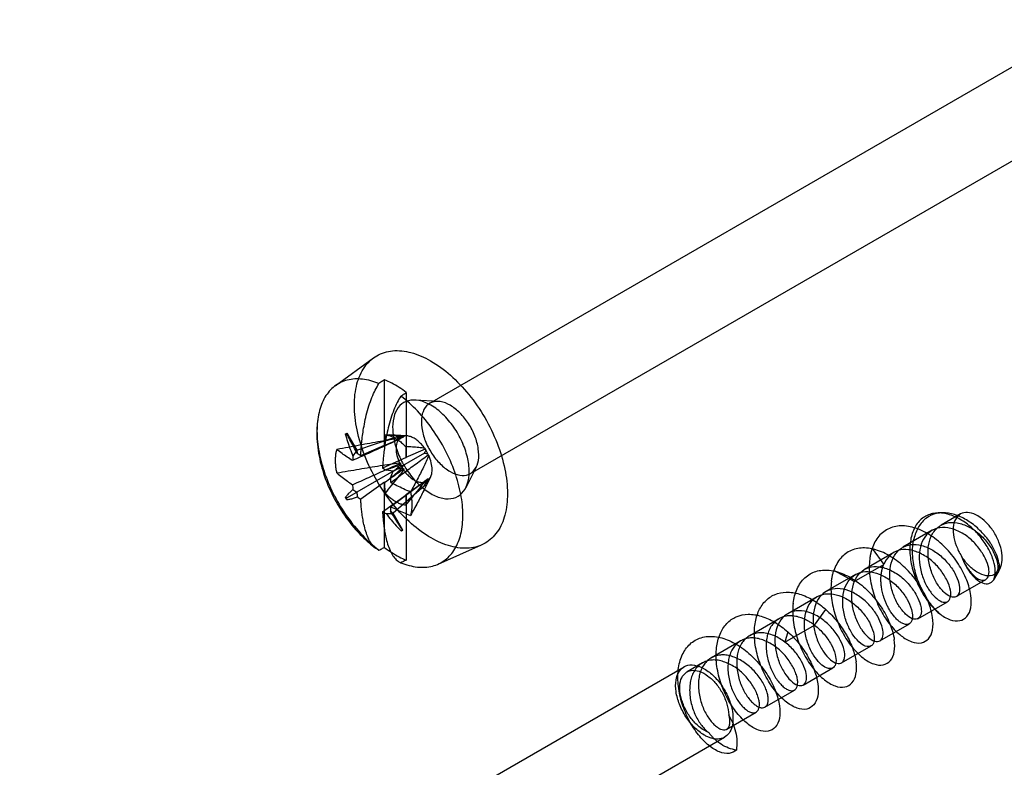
# Model space of a CAD drawing. Header units: millimetres. Extents: x 41 to 316, y 42 to 456.
# Tile 4 of 9: x 113 to 138, y 197 to 216. Entities that reach past the tile are written whole.
import ezdxf

# ---------------------------------------------------------------- set-up
doc = ezdxf.new("R2010")
doc.units = ezdxf.units.MM
doc.header["$LTSCALE"] = 32.346631
doc.layers.get('0').update_dxf_attribs({"linetype": 'CONTINUOUS'})

msp = doc.modelspace()

# ---------------------------------------------------------------- linework, layer by layer
at = {"color": 7}
for p, q in [((123.618, 205.979), (140.801, 215.9)), ((124.668, 204.161), (141.851, 214.081)), ((121.173, 206.431), (122.164, 207.155)), ((122.446, 204.898), (122.446, 206.586)), ((123.012, 206.259), (123.012, 204.572)), ((123.838, 206.028), (123.241, 206.061)), ((121.434, 205.18), (121.474, 205.203)), ((121.474, 205.203), (121.467, 205.199)), ((121.474, 205.203), (121.729, 204.762)), ((121.729, 204.762), (122.751, 205.108)), ((122.456, 204.893), (122.461, 205.165)), ((123.021, 205.135), (122.569, 205.16)), ((121.832, 204.631), (122.446, 204.898)), ((122.446, 204.898), (122.453, 204.895)), ((122.997, 204.856), (123.001, 204.579)), ((123.495, 204.793), (123.001, 204.579)), ((123.486, 204.813), (123.495, 204.793)), ((123.495, 204.793), (123.514, 204.771)), ((123.012, 204.572), (122.397, 204.304)), ((123.48, 204.687), (122.669, 204.219)), ((123.579, 204.647), (123.57, 204.674)), ((122.751, 204.266), (121.729, 203.676)), ((122.669, 204.219), (122.491, 204.248)), ((122.669, 204.219), (122.924, 204.366)), ((122.884, 204.381), (122.924, 204.366)), ((122.924, 204.366), (122.917, 204.324)), ((124.82, 204.327), (124.551, 203.793)), ((122.605, 204.05), (122.669, 204.219)), ((123.58, 204.02), (122.607, 203.303)), ((123.638, 204.065), (123.439, 203.671)), ((123.57, 203.98), (123.58, 204.02)), ((122.446, 203.936), (121.832, 203.494)), ((122.446, 202.248), (122.446, 203.936)), ((122.461, 203.651), (122.457, 203.928)), ((123.48, 203.846), (122.669, 203.133)), ((121.474, 203.529), (121.434, 203.544)), ((121.467, 203.487), (121.474, 203.529)), ((121.474, 203.529), (121.729, 203.676)), ((122.397, 203.167), (123.012, 203.609)), ((122.999, 203.616), (122.996, 203.342)), ((123.012, 203.609), (123.012, 201.922)), ((122.924, 202.692), (122.669, 203.133)), ((136.881, 203.143), (136.764, 203.141)), ((137.346, 203.115), (136.844, 202.825)), ((122.924, 202.692), (122.884, 202.669)), ((122.917, 202.688), (122.924, 202.692)), ((136.616, 202.693), (135.854, 202.253)), ((123.837, 201.818), (124.959, 202.314)), ((135.059, 202.224), (135.359, 201.81)), ((135.624, 202.121), (134.862, 201.681)), ((134.597, 201.37), (135.359, 201.811)), ((134.627, 201.547), (133.865, 201.107)), ((134.597, 201.37), (134.069, 201.653)), ((138.314, 201.603), (138.197, 201.408)), ((138.227, 201.549), (138.235, 201.554)), ((137.236, 200.978), (137.998, 201.417)), ((133.639, 200.976), (132.876, 200.536)), ((136.246, 200.406), (137.008, 200.846)), ((133.568, 200.24), (133.866, 200.641)), ((132.655, 200.405), (131.893, 199.965)), ((132.806, 199.8), (133.568, 200.24)), ((135.26, 199.834), (136.023, 200.275)), ((132.876, 200.069), (132.806, 199.8)), ((131.664, 199.833), (130.902, 199.393)), ((134.271, 199.263), (135.033, 199.704)), ((113.012, 189.241), (130.194, 199.161)), ((130.673, 199.261), (130.273, 199.03)), ((133.28, 198.691), (134.043, 199.132)), ((132.287, 198.121), (133.049, 198.561)), ((131.298, 197.55), (132.059, 197.99)), ((114.062, 187.422), (131.244, 197.343))]:
    msp.add_line(p, q, dxfattribs=at)
for centre, radius, start, end in [((157.579, 181.432), 42.773, 146.9454, 147.1839), ((149.123, 210.261), 27.941, 191.3515, 191.5267), ((126.72, 204.073), 5.116, 173.9496, 175.2462), ((131.355, 222.041), 19.844, 241.0383, 241.3213), ((134.162, 223.734), 22.715, 238.8057, 239.0815), ((144.844, 204.406), 22.242, 180.9159, 181.236), ((126.911, 204.299), 5.308, 184.6278, 185.9203), ((143.11, 231.206), 34.858, 231.9633, 232.1651), ((154.655, 208.204), 33.237, 187.8301, 188.0417), ((124.855, 207.847), 5.3, 234.0765, 235.2143), ((143.858, 202.801), 21.257, 178.6483, 178.9524), ((124.662, 208.008), 5.344, 244.9251, 246.0279), ((120.357, 246.486), 43.414, 272.818, 273.0529), ((140.92, 223.872), 27.626, 228.4723, 228.6496)]:
    msp.add_arc(centre, radius, start, end, dxfattribs=at)
for points, knots in [([(121.668, 205.927), (121.668, 206.113), (121.704, 206.462), (121.898, 206.922), (122.231, 207.239), (122.672, 207.368), (123.163, 207.308), (123.674, 207.081), (124.179, 206.707), (124.649, 206.209), (125.056, 205.616), (125.372, 204.966), (125.575, 204.302), (125.628, 203.854), (125.628, 203.641)], [0, 0, 0, 0, 0.079261, 0.147487, 0.208298, 0.268733, 0.336523, 0.415026, 0.504345, 0.602437, 0.705439, 0.809555, 0.909345, 1, 1, 1, 1]), ([(122.305, 206.49), (122.168, 206.545), (121.896, 206.621), (121.488, 206.604), (121.137, 206.437), (120.88, 206.133), (120.729, 205.726), (120.701, 205.423), (120.701, 205.261)], [0, 0, 0, 0, 0.178799, 0.336197, 0.483072, 0.635001, 0.805209, 1, 1, 1, 1]), ([(122.446, 206.586), (122.43, 206.575), (122.4, 206.552), (122.351, 206.523), (122.321, 206.501), (122.305, 206.49)], [0, 0, 0, 0, 0.335317, 0.662713, 1, 1, 1, 1]), ([(123.012, 206.259), (122.951, 206.305), (122.828, 206.39), (122.639, 206.5), (122.51, 206.56), (122.446, 206.586)], [0, 0, 0, 0, 0.349662, 0.683326, 1, 1, 1, 1]), ([(121.832, 204.631), (121.834, 204.671), (121.84, 204.758), (121.851, 204.897), (121.868, 205.058), (121.892, 205.24), (121.927, 205.448), (121.976, 205.675), (122.04, 205.907), (122.117, 206.125), (122.203, 206.318), (122.27, 206.435), (122.305, 206.49)], [0, 0, 0, 0, 0.062546, 0.134529, 0.217228, 0.31182, 0.419745, 0.542887, 0.671929, 0.791795, 0.899799, 1, 1, 1, 1]), ([(122.871, 206.163), (122.836, 206.109), (122.769, 205.992), (122.683, 205.8), (122.606, 205.582), (122.542, 205.35), (122.493, 205.121), (122.457, 204.912), (122.434, 204.73), (122.417, 204.57), (122.405, 204.431), (122.4, 204.344), (122.397, 204.304)], [0, 0, 0, 0, 0.099886, 0.20747, 0.326565, 0.456131, 0.580952, 0.689198, 0.783447, 0.865876, 0.937654, 1, 1, 1, 1]), ([(123.648, 205.927), (123.553, 205.983), (123.363, 206.064), (123.067, 206.071), (122.824, 205.93), (122.683, 205.672), (122.643, 205.341), (122.695, 204.965), (122.834, 204.573), (123.048, 204.199), (123.319, 203.877), (123.536, 203.706), (123.648, 203.641)], [0, 0, 0, 0, 0.094268, 0.172727, 0.243809, 0.321471, 0.414616, 0.523427, 0.642941, 0.76713, 0.889164, 1, 1, 1, 1]), ([(124.475, 203.082), (124.475, 203.264), (124.434, 203.643), (124.277, 204.21), (124.03, 204.775), (123.705, 205.308), (123.32, 205.78), (123.024, 206.048), (122.87, 206.163)], [0, 0, 0, 0, 0.151959, 0.317504, 0.491392, 0.667354, 0.838887, 1, 1, 1, 1]), ([(122.871, 206.163), (122.886, 206.174), (122.917, 206.197), (122.966, 206.226), (122.996, 206.248), (123.012, 206.259)], [0, 0, 0, 0, 0.337422, 0.664818, 1, 1, 1, 1]), ([(124.143, 205.927), (124.065, 205.973), (123.91, 206.038), (123.661, 206.027), (123.475, 205.872), (123.394, 205.625), (123.401, 205.327), (123.492, 205.001), (123.655, 204.685), (123.872, 204.411), (124.05, 204.266), (124.143, 204.213)], [0, 0, 0, 0, 0.102879, 0.187961, 0.268465, 0.361547, 0.47454, 0.604428, 0.742465, 0.877727, 1, 1, 1, 1]), ([(125.628, 203.641), (125.628, 203.455), (125.592, 203.107), (125.399, 202.647), (125.065, 202.329), (124.625, 202.2), (124.133, 202.261), (123.623, 202.488), (123.118, 202.862), (122.648, 203.36), (122.241, 203.953), (121.925, 204.603), (121.722, 205.267), (121.668, 205.715), (121.668, 205.927)], [0, 0, 0, 0, 0.079261, 0.147487, 0.208298, 0.268733, 0.336523, 0.415026, 0.504345, 0.602437, 0.705439, 0.809555, 0.909345, 1, 1, 1, 1]), ([(123.648, 203.641), (123.744, 203.586), (123.933, 203.505), (124.23, 203.498), (124.472, 203.639), (124.613, 203.897), (124.654, 204.227), (124.601, 204.604), (124.463, 204.995), (124.249, 205.37), (123.978, 205.692), (123.761, 205.862), (123.648, 205.927)], [0, 0, 0, 0, 0.094268, 0.172727, 0.243809, 0.321471, 0.414616, 0.523427, 0.642941, 0.76713, 0.889164, 1, 1, 1, 1]), ([(124.143, 204.213), (124.222, 204.168), (124.377, 204.102), (124.625, 204.113), (124.812, 204.268), (124.893, 204.515), (124.885, 204.814), (124.795, 205.139), (124.632, 205.456), (124.414, 205.73), (124.236, 205.874), (124.143, 205.927)], [0, 0, 0, 0, 0.102879, 0.187961, 0.268465, 0.361547, 0.47454, 0.604428, 0.742465, 0.877727, 1, 1, 1, 1]), ([(120.719, 205.553), (120.71, 205.487), (120.686, 205.225), (120.713, 204.753), (120.858, 204.15), (121.107, 203.559), (121.444, 203.009), (121.822, 202.564), (122.097, 202.323), (122.218, 202.231)], [0, 0, 0, 0, 0.052446, 0.207502, 0.371192, 0.540797, 0.711968, 0.879892, 1, 1, 1, 1]), ([(120.701, 205.261), (120.701, 205.08), (120.741, 204.701), (120.898, 204.134), (121.145, 203.569), (121.471, 203.036), (121.856, 202.564), (122.151, 202.296), (122.305, 202.181)], [0, 0, 0, 0, 0.151959, 0.317504, 0.491392, 0.667354, 0.838887, 1, 1, 1, 1]), ([(122.836, 205.067), (122.67, 205.044), (122.325, 204.987), (121.785, 204.89), (121.411, 204.82), (121.216, 204.782)], [0, 0, 0, 0, 0.305617, 0.638539, 1, 1, 1, 1]), ([(121.434, 205.18), (121.451, 205.118), (121.488, 204.991), (121.554, 204.802), (121.605, 204.676), (121.632, 204.612)], [0, 0, 0, 0, 0.323909, 0.656719, 1, 1, 1, 1]), ([(121.746, 204.678), (121.713, 204.738), (121.649, 204.855), (121.556, 205.029), (121.496, 205.143), (121.467, 205.199)], [0, 0, 0, 0, 0.346101, 0.67931, 1, 1, 1, 1]), ([(122.864, 205.061), (122.724, 204.997), (122.446, 204.872), (122.032, 204.683), (121.757, 204.559), (121.621, 204.497)], [0, 0, 0, 0, 0.337734, 0.670687, 1, 1, 1, 1]), ([(122.456, 204.893), (122.511, 204.917), (122.62, 204.965), (122.784, 205.038), (122.893, 205.085), (122.947, 205.109)], [0, 0, 0, 0, 0.335331, 0.668732, 1, 1, 1, 1]), ([(122.461, 205.165), (122.49, 205.162), (122.55, 205.15), (122.64, 205.118), (122.699, 205.088), (122.729, 205.071)], [0, 0, 0, 0, 0.308845, 0.642056, 1, 1, 1, 1]), ([(122.461, 205.165), (122.517, 205.162), (122.627, 205.157), (122.787, 205.146), (122.89, 205.134), (122.94, 205.127)], [0, 0, 0, 0, 0.353194, 0.686855, 1, 1, 1, 1]), ([(122.729, 205.071), (122.76, 205.053), (122.823, 205.012), (122.913, 204.94), (122.969, 204.885), (122.997, 204.856)], [0, 0, 0, 0, 0.316339, 0.650675, 1, 1, 1, 1]), ([(122.836, 205.067), (122.805, 205.036), (122.757, 204.951), (122.739, 204.795), (122.764, 204.618), (122.807, 204.498), (122.835, 204.437)], [0, 0, 0, 0, 0.196249, 0.427796, 0.69741, 1, 1, 1, 1]), ([(122.751, 205.108), (122.769, 205.109), (122.805, 205.112), (122.859, 205.115), (122.895, 205.118), (122.913, 205.119)], [0, 0, 0, 0, 0.333436, 0.664746, 1, 1, 1, 1]), ([(122.751, 205.108), (122.763, 205.106), (122.787, 205.101), (122.822, 205.095), (122.845, 205.089), (122.857, 205.086)], [0, 0, 0, 0, 0.338193, 0.671413, 1, 1, 1, 1]), ([(122.864, 205.061), (122.861, 205.061), (122.855, 205.063), (122.845, 205.065), (122.839, 205.067), (122.836, 205.067)], [0, 0, 0, 0, 0.327999, 0.659783, 1, 1, 1, 1]), ([(122.913, 205.118), (122.906, 205.116), (122.892, 205.11), (122.874, 205.1), (122.862, 205.09), (122.857, 205.086)], [0, 0, 0, 0, 0.327374, 0.680849, 1, 1, 1, 1]), ([(122.864, 205.061), (122.863, 205.064), (122.863, 205.069), (122.86, 205.078), (122.858, 205.083), (122.857, 205.086)], [0, 0, 0, 0, 0.323459, 0.64056, 1, 1, 1, 1]), ([(122.947, 205.109), (122.944, 205.11), (122.936, 205.112), (122.924, 205.115), (122.917, 205.117), (122.913, 205.118)], [0, 0, 0, 0, 0.326472, 0.658522, 1, 1, 1, 1]), ([(123.213, 205.072), (123.182, 205.09), (123.121, 205.118), (123.028, 205.139), (122.967, 205.134), (122.939, 205.127)], [0, 0, 0, 0, 0.371007, 0.703129, 1, 1, 1, 1]), ([(122.94, 205.127), (122.941, 205.125), (122.942, 205.121), (122.945, 205.115), (122.946, 205.111), (122.947, 205.109)], [0, 0, 0, 0, 0.342478, 0.659796, 1, 1, 1, 1]), ([(123.486, 204.813), (123.46, 204.849), (123.405, 204.918), (123.314, 205.005), (123.247, 205.053), (123.213, 205.072)], [0, 0, 0, 0, 0.354288, 0.693065, 1, 1, 1, 1]), ([(121.181, 204.5), (121.181, 204.533), (121.183, 204.598), (121.195, 204.693), (121.208, 204.754), (121.216, 204.783)], [0, 0, 0, 0, 0.349851, 0.68318, 1, 1, 1, 1]), ([(121.621, 204.497), (121.575, 204.526), (121.483, 204.586), (121.348, 204.681), (121.26, 204.748), (121.216, 204.782)], [0, 0, 0, 0, 0.33109, 0.664133, 1, 1, 1, 1]), ([(123.486, 204.813), (123.435, 204.82), (123.33, 204.833), (123.167, 204.846), (123.054, 204.853), (122.997, 204.856)], [0, 0, 0, 0, 0.312539, 0.646223, 1, 1, 1, 1]), ([(123.514, 204.772), (123.511, 204.762), (123.504, 204.743), (123.492, 204.715), (123.484, 204.696), (123.48, 204.687)], [0, 0, 0, 0, 0.334785, 0.665281, 1, 1, 1, 1]), ([(123.57, 204.674), (123.564, 204.685), (123.553, 204.707), (123.534, 204.74), (123.52, 204.761), (123.514, 204.771)], [0, 0, 0, 0, 0.32138, 0.678018, 1, 1, 1, 1]), ([(122.607, 203.926), (122.717, 204.008), (122.936, 204.17), (123.26, 204.41), (123.474, 204.569), (123.579, 204.647)], [0, 0, 0, 0, 0.340416, 0.674022, 1, 1, 1, 1]), ([(123.001, 204.579), (123.002, 204.578), (123.004, 204.576), (123.008, 204.574), (123.01, 204.572), (123.012, 204.572)], [0, 0, 0, 0, 0.34344, 0.644281, 1, 1, 1, 1]), ([(123.592, 204.629), (123.55, 204.525), (123.454, 204.317), (123.292, 204.003), (123.179, 203.791), (123.12, 203.683)], [0, 0, 0, 0, 0.317509, 0.651056, 1, 1, 1, 1]), ([(123.48, 204.687), (123.49, 204.686), (123.51, 204.684), (123.54, 204.68), (123.56, 204.676), (123.57, 204.675)], [0, 0, 0, 0, 0.334628, 0.664946, 1, 1, 1, 1]), ([(123.592, 204.629), (123.59, 204.631), (123.588, 204.635), (123.584, 204.641), (123.581, 204.645), (123.579, 204.647)], [0, 0, 0, 0, 0.33942, 0.657625, 1, 1, 1, 1]), ([(123.593, 204.001), (123.623, 204.032), (123.669, 204.118), (123.687, 204.273), (123.662, 204.45), (123.619, 204.569), (123.592, 204.629)], [0, 0, 0, 0, 0.195984, 0.427789, 0.69722, 1, 1, 1, 1]), ([(121.216, 204.177), (121.208, 204.213), (121.195, 204.286), (121.183, 204.394), (121.181, 204.465), (121.181, 204.5)], [0, 0, 0, 0, 0.345836, 0.679534, 1, 1, 1, 1]), ([(121.216, 204.177), (121.409, 204.211), (121.782, 204.275), (122.321, 204.365), (122.668, 204.416), (122.835, 204.437)], [0, 0, 0, 0, 0.358935, 0.691526, 1, 1, 1, 1]), ([(121.621, 203.871), (121.762, 203.934), (122.042, 204.06), (122.456, 204.246), (122.73, 204.369), (122.865, 204.43)], [0, 0, 0, 0, 0.340545, 0.674186, 1, 1, 1, 1]), ([(122.947, 204.281), (122.893, 204.241), (122.784, 204.162), (122.62, 204.046), (122.512, 203.968), (122.457, 203.928)], [0, 0, 0, 0, 0.334828, 0.667069, 1, 1, 1, 1]), ([(122.941, 204.254), (122.892, 204.189), (122.79, 204.057), (122.629, 203.857), (122.518, 203.721), (122.462, 203.651)], [0, 0, 0, 0, 0.316722, 0.649968, 1, 1, 1, 1]), ([(122.884, 204.381), (122.839, 204.369), (122.75, 204.343), (122.619, 204.298), (122.533, 204.265), (122.491, 204.248)], [0, 0, 0, 0, 0.338046, 0.670361, 1, 1, 1, 1]), ([(122.605, 204.05), (122.641, 204.078), (122.712, 204.136), (122.817, 204.227), (122.884, 204.291), (122.917, 204.324)], [0, 0, 0, 0, 0.329622, 0.661955, 1, 1, 1, 1]), ([(122.751, 204.266), (122.763, 204.28), (122.787, 204.308), (122.823, 204.349), (122.845, 204.378), (122.857, 204.392)], [0, 0, 0, 0, 0.334152, 0.665659, 1, 1, 1, 1]), ([(122.913, 204.295), (122.895, 204.292), (122.859, 204.287), (122.805, 204.277), (122.769, 204.27), (122.751, 204.266)], [0, 0, 0, 0, 0.334431, 0.665882, 1, 1, 1, 1]), ([(122.835, 204.437), (122.838, 204.436), (122.845, 204.435), (122.855, 204.432), (122.861, 204.43), (122.865, 204.43)], [0, 0, 0, 0, 0.341373, 0.662289, 1, 1, 1, 1]), ([(122.865, 204.43), (122.864, 204.426), (122.863, 204.417), (122.86, 204.405), (122.858, 204.396), (122.857, 204.392)], [0, 0, 0, 0, 0.326728, 0.657431, 1, 1, 1, 1]), ([(122.857, 204.392), (122.862, 204.381), (122.873, 204.359), (122.892, 204.326), (122.906, 204.305), (122.913, 204.295)], [0, 0, 0, 0, 0.321454, 0.677952, 1, 1, 1, 1]), ([(122.917, 204.324), (122.913, 204.331), (122.906, 204.343), (122.895, 204.362), (122.888, 204.375), (122.884, 204.381)], [0, 0, 0, 0, 0.334144, 0.665856, 1, 1, 1, 1]), ([(122.913, 204.295), (122.917, 204.294), (122.925, 204.292), (122.936, 204.289), (122.943, 204.285), (122.946, 204.282)], [0, 0, 0, 0, 0.346986, 0.656899, 1, 1, 1, 1]), ([(122.947, 204.281), (122.946, 204.278), (122.947, 204.272), (122.943, 204.263), (122.942, 204.257), (122.941, 204.254)], [0, 0, 0, 0, 0.314747, 0.63598, 1, 1, 1, 1]), ([(122.941, 204.254), (122.967, 204.217), (123.021, 204.148), (123.113, 204.061), (123.18, 204.014), (123.213, 203.994)], [0, 0, 0, 0, 0.354147, 0.693084, 1, 1, 1, 1]), ([(121.216, 204.177), (121.26, 204.139), (121.349, 204.067), (121.485, 203.966), (121.576, 203.902), (121.621, 203.871)], [0, 0, 0, 0, 0.342666, 0.676205, 1, 1, 1, 1]), ([(123.593, 204.001), (123.553, 203.905), (123.459, 203.707), (123.298, 203.4), (123.182, 203.188), (123.12, 203.077)], [0, 0, 0, 0, 0.300651, 0.634508, 1, 1, 1, 1]), ([(123.213, 203.994), (123.243, 203.977), (123.304, 203.948), (123.397, 203.927), (123.457, 203.932), (123.484, 203.939)], [0, 0, 0, 0, 0.369657, 0.701487, 1, 1, 1, 1]), ([(123.58, 204.02), (123.581, 204.018), (123.584, 204.014), (123.588, 204.008), (123.591, 204.004), (123.593, 204.001)], [0, 0, 0, 0, 0.342802, 0.658735, 1, 1, 1, 1]), ([(121.632, 203.752), (121.606, 203.729), (121.556, 203.685), (121.489, 203.617), (121.451, 203.568), (121.434, 203.544)], [0, 0, 0, 0, 0.358525, 0.691378, 1, 1, 1, 1]), ([(122.457, 203.928), (122.456, 203.929), (122.454, 203.931), (122.45, 203.933), (122.448, 203.935), (122.446, 203.936)], [0, 0, 0, 0, 0.34344, 0.644281, 1, 1, 1, 1]), ([(123.12, 203.683), (123.058, 203.709), (122.94, 203.762), (122.769, 203.843), (122.66, 203.899), (122.607, 203.926)], [0, 0, 0, 0, 0.354191, 0.686528, 1, 1, 1, 1]), ([(122.996, 203.342), (123.053, 203.411), (123.166, 203.545), (123.329, 203.744), (123.434, 203.874), (123.484, 203.939)], [0, 0, 0, 0, 0.3487, 0.68182, 1, 1, 1, 1]), ([(122.999, 203.616), (123.055, 203.655), (123.165, 203.734), (123.33, 203.851), (123.439, 203.93), (123.494, 203.969)], [0, 0, 0, 0, 0.335144, 0.66795, 1, 1, 1, 1]), ([(123.57, 203.98), (123.56, 203.965), (123.54, 203.935), (123.51, 203.891), (123.49, 203.861), (123.48, 203.846)], [0, 0, 0, 0, 0.335227, 0.666334, 1, 1, 1, 1]), ([(123.48, 203.846), (123.484, 203.857), (123.492, 203.88), (123.504, 203.914), (123.511, 203.937), (123.514, 203.948)], [0, 0, 0, 0, 0.338443, 0.671828, 1, 1, 1, 1]), ([(123.484, 203.939), (123.485, 203.942), (123.487, 203.949), (123.491, 203.959), (123.493, 203.966), (123.494, 203.969)], [0, 0, 0, 0, 0.346511, 0.667907, 1, 1, 1, 1]), ([(123.494, 203.969), (123.496, 203.967), (123.501, 203.963), (123.507, 203.956), (123.512, 203.951), (123.514, 203.948)], [0, 0, 0, 0, 0.323256, 0.639331, 1, 1, 1, 1]), ([(123.57, 203.98), (123.565, 203.976), (123.553, 203.967), (123.534, 203.956), (123.52, 203.95), (123.514, 203.948)], [0, 0, 0, 0, 0.331491, 0.686806, 1, 1, 1, 1]), ([(121.434, 203.544), (121.438, 203.537), (121.445, 203.525), (121.456, 203.506), (121.463, 203.494), (121.467, 203.487)], [0, 0, 0, 0, 0.334144, 0.665856, 1, 1, 1, 1]), ([(121.467, 203.487), (121.496, 203.49), (121.557, 203.498), (121.65, 203.522), (121.713, 203.543), (121.746, 203.555)], [0, 0, 0, 0, 0.308622, 0.641449, 1, 1, 1, 1]), ([(122.305, 202.181), (122.27, 202.195), (122.202, 202.236), (122.114, 202.332), (122.037, 202.463), (121.974, 202.621), (121.926, 202.792), (121.891, 202.959), (121.867, 203.112), (121.851, 203.252), (121.84, 203.378), (121.834, 203.456), (121.832, 203.494)], [0, 0, 0, 0, 0.077004, 0.16307, 0.266022, 0.388066, 0.515261, 0.632535, 0.739529, 0.836468, 0.923161, 1, 1, 1, 1]), ([(122.729, 203.436), (122.698, 203.454), (122.635, 203.495), (122.546, 203.568), (122.489, 203.622), (122.461, 203.651)], [0, 0, 0, 0, 0.316317, 0.650665, 1, 1, 1, 1]), ([(123.012, 203.609), (123.01, 203.61), (123.007, 203.611), (123.004, 203.614), (123.001, 203.615), (122.999, 203.616)], [0, 0, 0, 0, 0.347192, 0.669251, 1, 1, 1, 1]), ([(123.12, 203.683), (123.128, 203.646), (123.141, 203.574), (123.153, 203.466), (123.156, 203.394), (123.156, 203.36)], [0, 0, 0, 0, 0.345836, 0.679535, 1, 1, 1, 1]), ([(122.607, 203.303), (122.661, 203.277), (122.771, 203.225), (122.942, 203.149), (123.06, 203.101), (123.12, 203.077)], [0, 0, 0, 0, 0.319795, 0.651819, 1, 1, 1, 1]), ([(122.996, 203.342), (122.967, 203.345), (122.907, 203.357), (122.817, 203.389), (122.758, 203.419), (122.729, 203.436)], [0, 0, 0, 0, 0.309036, 0.642196, 1, 1, 1, 1]), ([(123.156, 203.36), (123.156, 203.326), (123.153, 203.261), (123.142, 203.167), (123.128, 203.106), (123.12, 203.077)], [0, 0, 0, 0, 0.349839, 0.683168, 1, 1, 1, 1]), ([(122.397, 203.167), (122.4, 203.13), (122.405, 203.051), (122.417, 202.925), (122.433, 202.785), (122.457, 202.631), (122.491, 202.465), (122.539, 202.296), (122.602, 202.138), (122.679, 202.007), (122.767, 201.91), (122.836, 201.869), (122.871, 201.854)], [0, 0, 0, 0, 0.077077, 0.164003, 0.261234, 0.368573, 0.485448, 0.610942, 0.732603, 0.836313, 0.922748, 1, 1, 1, 1]), ([(122.491, 203.124), (122.532, 203.069), (122.616, 202.963), (122.747, 202.81), (122.838, 202.715), (122.884, 202.669)], [0, 0, 0, 0, 0.343259, 0.676093, 1, 1, 1, 1]), ([(122.917, 202.688), (122.883, 202.741), (122.814, 202.85), (122.71, 203.017), (122.64, 203.132), (122.605, 203.19)], [0, 0, 0, 0, 0.320704, 0.653885, 1, 1, 1, 1]), ([(122.87, 201.854), (123.008, 201.799), (123.279, 201.723), (123.687, 201.74), (124.038, 201.907), (124.296, 202.211), (124.446, 202.618), (124.475, 202.921), (124.475, 203.082)], [0, 0, 0, 0, 0.178799, 0.336197, 0.483072, 0.635001, 0.805209, 1, 1, 1, 1]), ([(138.242, 201.7), (138.232, 201.793), (138.18, 201.992), (138.037, 202.285), (137.83, 202.573), (137.571, 202.827), (137.272, 203.026), (136.95, 203.143), (136.626, 203.149), (136.34, 203.019), (136.14, 202.768), (136.076, 202.559), (136.057, 202.449)], [0, 0, 0, 0, 0.085435, 0.185925, 0.295663, 0.407443, 0.515948, 0.620542, 0.716163, 0.804397, 0.897456, 1, 1, 1, 1]), ([(138.34, 201.842), (138.327, 201.925), (138.27, 202.105), (138.125, 202.371), (137.915, 202.637), (137.653, 202.872), (137.357, 203.049), (137.043, 203.149), (136.729, 203.147), (136.447, 203.023), (136.238, 202.783), (136.164, 202.577), (136.139, 202.467)], [0, 0, 0, 0, 0.079734, 0.176138, 0.285968, 0.39876, 0.507341, 0.610336, 0.706972, 0.797436, 0.893372, 1, 1, 1, 1]), ([(138.21, 201.54), (138.264, 201.565), (138.365, 201.659), (138.434, 201.868), (138.424, 202.12), (138.345, 202.395), (138.208, 202.666), (138.023, 202.9), (137.811, 203.067), (137.596, 203.161), (137.381, 203.156), (137.224, 203.023), (137.149, 202.817), (137.153, 202.565), (137.229, 202.291), (137.318, 202.11), (137.371, 202.023)], [0, 0, 0, 0, 0.051423, 0.112778, 0.183897, 0.266749, 0.358373, 0.444047, 0.52217, 0.589187, 0.643884, 0.697318, 0.756454, 0.827158, 0.911924, 1, 1, 1, 1]), ([(134.597, 201.37), (134.633, 201.454), (134.733, 201.608), (134.97, 201.753), (135.259, 201.764), (135.558, 201.666), (135.843, 201.479), (136.079, 201.226), (136.245, 200.961), (136.33, 200.716), (136.342, 200.52), (136.245, 200.375), (136.065, 200.4), (135.904, 200.535), (135.734, 200.746), (135.598, 201.035), (135.521, 201.359), (135.508, 201.685), (135.584, 201.978), (135.752, 202.206), (135.997, 202.333), (136.283, 202.328), (136.572, 202.224), (136.845, 202.038), (137.071, 201.794), (137.234, 201.533), (137.319, 201.29), (137.333, 201.095), (137.239, 200.948), (137.061, 200.969), (136.902, 201.099), (136.731, 201.306), (136.593, 201.593), (136.512, 201.919), (136.496, 202.247), (136.572, 202.542), (136.736, 202.773), (136.982, 202.905), (137.273, 202.9), (137.564, 202.795), (137.84, 202.606), (138.066, 202.358), (138.23, 202.092), (138.312, 201.85), (138.32, 201.654), (138.25, 201.557), (138.21, 201.541)], [0, 0, 0, 0, 0.022952, 0.044936, 0.06734, 0.093274, 0.123297, 0.152266, 0.179749, 0.20156, 0.216979, 0.228188, 0.239777, 0.257185, 0.280735, 0.307527, 0.336862, 0.364316, 0.388855, 0.411846, 0.433394, 0.455881, 0.481837, 0.509846, 0.53829, 0.565267, 0.586834, 0.602416, 0.613608, 0.625035, 0.641951, 0.66512, 0.691974, 0.721513, 0.749163, 0.773883, 0.797061, 0.818414, 0.841493, 0.86803, 0.895452, 0.925115, 0.951934, 0.973592, 0.989116, 1, 1, 1, 1]), ([(137.614, 201.008), (137.595, 201.143), (137.512, 201.427), (137.301, 201.832), (137.005, 202.213), (136.649, 202.527), (136.26, 202.742), (135.867, 202.831), (135.499, 202.771), (135.209, 202.551), (135.099, 202.338), (135.059, 202.224)], [0, 0, 0, 0, 0.109996, 0.234836, 0.365168, 0.494702, 0.61363, 0.718407, 0.812717, 0.903329, 1, 1, 1, 1]), ([(137.371, 202.025), (137.408, 201.926), (137.495, 201.744), (137.665, 201.535), (137.828, 201.406), (138.007, 201.391), (138.095, 201.542), (138.081, 201.738), (137.992, 201.981), (137.829, 202.237), (137.605, 202.482), (137.33, 202.666), (137.036, 202.771), (136.743, 202.771), (136.5, 202.633), (136.338, 202.4), (136.269, 202.105), (136.284, 201.781), (136.366, 201.461), (136.502, 201.178), (136.67, 200.97), (136.831, 200.837), (137.013, 200.818), (137.105, 200.969), (137.091, 201.169), (136.998, 201.415), (136.833, 201.675), (136.601, 201.923), (136.318, 202.105), (136.019, 202.205), (135.729, 202.192), (135.494, 202.046), (135.395, 201.893), (135.36, 201.81)], [0, 0, 0, 0, 0.038556, 0.072617, 0.097301, 0.113548, 0.129704, 0.152829, 0.183858, 0.222995, 0.262995, 0.303741, 0.342373, 0.375268, 0.407044, 0.440174, 0.475827, 0.515452, 0.557355, 0.595424, 0.628721, 0.654125, 0.670725, 0.687081, 0.710244, 0.742464, 0.781741, 0.822159, 0.865076, 0.903095, 0.935555, 0.967127, 1, 1, 1, 1]), ([(136.8, 200.538), (136.703, 200.627), (136.521, 200.839), (136.308, 201.213), (136.158, 201.633), (136.091, 202.059), (136.111, 202.34), (136.139, 202.467)], [0, 0, 0, 0, 0.187296, 0.391872, 0.60636, 0.815344, 1, 1, 1, 1]), ([(122.305, 202.181), (122.32, 202.188), (122.353, 202.201), (122.398, 202.228), (122.431, 202.241), (122.446, 202.248)], [0, 0, 0, 0, 0.331903, 0.671086, 1, 1, 1, 1]), ([(122.446, 202.248), (122.507, 202.202), (122.63, 202.117), (122.819, 202.007), (122.948, 201.947), (123.012, 201.921)], [0, 0, 0, 0, 0.349662, 0.683326, 1, 1, 1, 1]), ([(136.624, 200.436), (136.605, 200.571), (136.523, 200.855), (136.311, 201.26), (136.015, 201.641), (135.659, 201.955), (135.272, 202.169), (134.88, 202.259), (134.513, 202.2), (134.221, 201.982), (134.109, 201.768), (134.069, 201.653)], [0, 0, 0, 0, 0.109481, 0.234355, 0.365847, 0.494175, 0.612956, 0.717938, 0.811434, 0.902022, 1, 1, 1, 1]), ([(135.059, 202.224), (135.061, 202.221), (135.055, 202.213), (135.051, 202.201), (135.048, 202.187), (135.043, 202.173), (135.038, 202.158), (135.034, 202.141), (135.03, 202.124), (135.025, 202.104), (135.02, 202.084), (135.015, 202.061), (135.011, 202.036), (135.006, 202.009), (135.001, 201.979), (134.999, 201.958), (134.997, 201.947)], [0, 0, 0, 0, 0.038332, 0.085834, 0.134276, 0.187022, 0.243326, 0.303256, 0.367224, 0.436148, 0.510855, 0.592097, 0.680712, 0.77761, 0.883717, 1, 1, 1, 1]), ([(136.057, 202.449), (136.034, 202.315), (136.028, 202.029), (136.115, 201.603), (136.28, 201.193), (136.507, 200.829), (136.698, 200.624), (136.8, 200.538)], [0, 0, 0, 0, 0.19063, 0.398386, 0.609167, 0.81133, 1, 1, 1, 1]), ([(137.371, 202.024), (137.403, 201.931), (137.482, 201.752), (137.64, 201.527), (137.816, 201.372), (137.991, 201.293), (138.161, 201.333), (138.25, 201.498), (138.249, 201.626), (138.242, 201.7)], [0, 0, 0, 0, 0.194967, 0.385661, 0.538558, 0.657301, 0.751562, 0.852799, 1, 1, 1, 1]), ([(138.21, 201.54), (138.149, 201.513), (137.996, 201.503), (137.77, 201.597), (137.551, 201.775), (137.428, 201.934), (137.371, 202.023)], [0, 0, 0, 0, 0.191243, 0.420514, 0.694144, 1, 1, 1, 1]), ([(123.012, 201.922), (122.996, 201.914), (122.964, 201.901), (122.919, 201.875), (122.886, 201.862), (122.871, 201.854)], [0, 0, 0, 0, 0.329052, 0.668235, 1, 1, 1, 1]), ([(133.568, 200.24), (133.659, 200.171), (133.821, 200.016), (134.002, 199.757), (134.107, 199.504), (134.141, 199.297), (134.078, 199.123), (133.902, 199.104), (133.737, 199.217), (133.568, 199.409), (133.423, 199.679), (133.325, 199.995), (133.295, 200.324), (133.347, 200.631), (133.488, 200.882), (133.716, 201.037), (133.996, 201.068), (134.288, 200.989), (134.567, 200.821), (134.808, 200.59), (134.99, 200.332), (135.096, 200.08), (135.13, 199.872), (135.074, 199.7), (134.903, 199.672), (134.739, 199.778), (134.571, 199.961), (134.424, 200.225), (134.321, 200.538), (134.285, 200.867), (134.329, 201.177), (134.462, 201.435), (134.686, 201.6), (134.966, 201.642), (135.26, 201.569), (135.541, 201.405), (135.784, 201.177), (135.969, 200.921), (136.079, 200.676), (136.114, 200.477), (136.091, 200.334), (136.014, 200.258), (135.92, 200.254), (135.832, 200.286), (135.748, 200.342), (135.67, 200.415), (135.6, 200.497), (135.538, 200.584), (135.485, 200.673), (135.44, 200.762), (135.402, 200.848), (135.372, 200.931), (135.348, 201.009), (135.329, 201.081), (135.315, 201.147), (135.304, 201.209), (135.297, 201.265), (135.292, 201.316), (135.289, 201.363), (135.288, 201.405), (135.288, 201.443), (135.289, 201.478), (135.291, 201.51), (135.294, 201.539), (135.297, 201.565), (135.3, 201.588), (135.303, 201.61), (135.307, 201.629), (135.31, 201.647), (135.314, 201.663), (135.317, 201.678), (135.32, 201.691), (135.324, 201.704), (135.327, 201.716), (135.33, 201.727), (135.333, 201.737), (135.337, 201.748), (135.34, 201.758), (135.343, 201.769), (135.347, 201.779), (135.351, 201.788), (135.354, 201.796), (135.356, 201.803), (135.361, 201.809), (135.359, 201.811)], [0, 0, 0, 0, 0.027647, 0.053592, 0.075865, 0.092915, 0.104512, 0.115009, 0.130199, 0.151282, 0.176559, 0.203704, 0.230769, 0.255636, 0.277766, 0.298378, 0.319732, 0.343695, 0.370213, 0.397707, 0.42371, 0.446073, 0.463025, 0.474519, 0.484741, 0.499425, 0.519814, 0.544661, 0.57181, 0.59891, 0.624028, 0.64646, 0.667188, 0.688673, 0.71269, 0.739006, 0.766419, 0.792655, 0.814856, 0.830793, 0.841081, 0.848314, 0.855056, 0.862494, 0.870667, 0.879329, 0.888105, 0.896734, 0.905077, 0.913133, 0.920777, 0.927923, 0.934463, 0.940428, 0.945897, 0.950902, 0.95545, 0.959578, 0.963324, 0.96672, 0.969802, 0.972601, 0.975148, 0.977467, 0.979575, 0.981491, 0.983231, 0.984814, 0.986256, 0.987574, 0.988783, 0.989899, 0.990939, 0.991916, 0.992847, 0.993745, 0.994625, 0.995497, 0.996372, 0.997252, 0.998064, 0.998755, 0.999465, 1, 1, 1, 1]), ([(134.997, 201.947), (134.98, 201.801), (134.986, 201.493), (135.09, 201.04), (135.274, 200.612), (135.513, 200.246), (135.783, 199.97), (136.056, 199.801), (136.325, 199.754), (136.548, 199.88), (136.644, 200.137), (136.638, 200.33), (136.624, 200.436)], [0, 0, 0, 0, 0.123438, 0.255949, 0.389, 0.513101, 0.62207, 0.711172, 0.780452, 0.840143, 0.909493, 1, 1, 1, 1]), ([(138.34, 201.842), (138.348, 201.79), (138.354, 201.699), (138.314, 201.574), (138.242, 201.541), (138.211, 201.54)], [0, 0, 0, 0, 0.428186, 0.746993, 1, 1, 1, 1]), ([(133.017, 200.803), (133.033, 200.933), (133.093, 201.177), (133.299, 201.481), (133.606, 201.655), (133.969, 201.679), (134.347, 201.568), (134.717, 201.347), (135.054, 201.036), (135.335, 200.665), (135.537, 200.271), (135.615, 199.996), (135.634, 199.865)], [0, 0, 0, 0, 0.097688, 0.18435, 0.26608, 0.352009, 0.448474, 0.555913, 0.671301, 0.788733, 0.900828, 1, 1, 1, 1]), ([(134.007, 201.375), (134.011, 201.407), (134.021, 201.471), (134.041, 201.564), (134.059, 201.624), (134.069, 201.653)], [0, 0, 0, 0, 0.343121, 0.676472, 1, 1, 1, 1]), ([(134.597, 201.37), (134.558, 201.276), (134.514, 201.063), (134.535, 200.734), (134.627, 200.415), (134.767, 200.138), (134.935, 199.937), (135.1, 199.815), (135.281, 199.814), (135.358, 199.978), (135.331, 200.18), (135.236, 200.428), (135.062, 200.69), (134.824, 200.929), (134.545, 201.107), (134.251, 201.197), (133.966, 201.175), (133.729, 201.028), (133.58, 200.781), (133.523, 200.475), (133.549, 200.143), (133.644, 199.824), (133.788, 199.55), (133.957, 199.355), (134.121, 199.239), (134.297, 199.248), (134.368, 199.415), (134.338, 199.621), (134.237, 199.873), (134.058, 200.135), (133.818, 200.37), (133.539, 200.543), (133.244, 200.628), (132.958, 200.599), (132.725, 200.442), (132.583, 200.187), (132.532, 199.879), (132.563, 199.549), (132.663, 199.233), (132.809, 198.963), (132.978, 198.773), (133.145, 198.661), (133.319, 198.686), (133.378, 198.858), (133.344, 199.066), (133.238, 199.318), (133.057, 199.577), (132.896, 199.731), (132.806, 199.8)], [0, 0, 0, 0, 0.024682, 0.051574, 0.079037, 0.104343, 0.126056, 0.142038, 0.15297, 0.164128, 0.180204, 0.201784, 0.227836, 0.255762, 0.282708, 0.307161, 0.328948, 0.349713, 0.371819, 0.396804, 0.423942, 0.451443, 0.476926, 0.498103, 0.513561, 0.524144, 0.535351, 0.55193, 0.574202, 0.600405, 0.628139, 0.654824, 0.67916, 0.7011, 0.722071, 0.744417, 0.76952, 0.796654, 0.823848, 0.849092, 0.870175, 0.88529, 0.8957, 0.907249, 0.924028, 0.94654, 0.972518, 1, 1, 1, 1]), ([(134.007, 201.375), (133.99, 201.231), (133.995, 200.925), (134.099, 200.473), (134.283, 200.042), (134.524, 199.673), (134.796, 199.395), (135.071, 199.228), (135.341, 199.182), (135.562, 199.314), (135.654, 199.57), (135.648, 199.76), (135.634, 199.865)], [0, 0, 0, 0, 0.122048, 0.254489, 0.388358, 0.513713, 0.623404, 0.712576, 0.781801, 0.841996, 0.911415, 1, 1, 1, 1]), ([(132.027, 200.232), (132.042, 200.351), (132.095, 200.575), (132.269, 200.862), (132.531, 201.049), (132.852, 201.112), (133.198, 201.055), (133.548, 200.894), (133.763, 200.733), (133.866, 200.641)], [0, 0, 0, 0, 0.147447, 0.279814, 0.404073, 0.531031, 0.671943, 0.82913, 1, 1, 1, 1]), ([(136.801, 200.538), (136.886, 200.472), (137.049, 200.371), (137.32, 200.326), (137.541, 200.455), (137.634, 200.713), (137.628, 200.903), (137.614, 201.008)], [0, 0, 0, 0, 0.240039, 0.422112, 0.580585, 0.765379, 1, 1, 1, 1]), ([(133.017, 200.804), (133, 200.658), (133.006, 200.353), (133.108, 199.904), (133.289, 199.478), (133.528, 199.11), (133.8, 198.829), (134.075, 198.658), (134.346, 198.61), (134.569, 198.737), (134.664, 198.995), (134.658, 199.187), (134.644, 199.293)], [0, 0, 0, 0, 0.123153, 0.253777, 0.38552, 0.510776, 0.620938, 0.711084, 0.780674, 0.840488, 0.909721, 1, 1, 1, 1]), ([(133.568, 200.24), (133.559, 200.247), (133.538, 200.262), (133.506, 200.284), (133.47, 200.308), (133.431, 200.332), (133.387, 200.356), (133.338, 200.381), (133.283, 200.406), (133.223, 200.429), (133.156, 200.451), (133.081, 200.469), (132.999, 200.481), (132.909, 200.483), (132.811, 200.47), (132.706, 200.436), (132.6, 200.375), (132.502, 200.286), (132.422, 200.173), (132.365, 200.042), (132.33, 199.897), (132.317, 199.739), (132.323, 199.57), (132.35, 199.399), (132.394, 199.236), (132.451, 199.084), (132.521, 198.945), (132.602, 198.82), (132.689, 198.713), (132.778, 198.629), (132.863, 198.572), (132.942, 198.542), (133.014, 198.542), (133.075, 198.574), (133.116, 198.634), (133.136, 198.715), (133.135, 198.814), (133.111, 198.927), (133.065, 199.052), (132.999, 199.186), (132.913, 199.322), (132.811, 199.454), (132.694, 199.576), (132.562, 199.684), (132.42, 199.775), (132.272, 199.846), (132.125, 199.893), (131.982, 199.914), (131.845, 199.905), (131.716, 199.865), (131.601, 199.797), (131.502, 199.703), (131.425, 199.589), (131.37, 199.457), (131.338, 199.31), (131.326, 199.148), (131.336, 198.978), (131.364, 198.809), (131.409, 198.646), (131.469, 198.495), (131.541, 198.357), (131.623, 198.233), (131.711, 198.129), (131.799, 198.048), (131.884, 197.994), (131.963, 197.969), (132.035, 197.973), (132.093, 198.01), (132.131, 198.074), (132.148, 198.158), (132.143, 198.259), (132.115, 198.375), (132.066, 198.503), (131.996, 198.637), (131.908, 198.772), (131.804, 198.902), (131.685, 199.022), (131.551, 199.127), (131.407, 199.216), (131.259, 199.283), (131.113, 199.327), (130.971, 199.343), (130.836, 199.329), (130.709, 199.286), (130.595, 199.214), (130.5, 199.117), (130.427, 199.001), (130.375, 198.868), (130.346, 198.719), (130.337, 198.557), (130.348, 198.387), (130.379, 198.216), (130.427, 198.053), (130.489, 197.902), (130.564, 197.764), (130.647, 197.643), (130.735, 197.542), (130.799, 197.487), (130.831, 197.465)], [0, 0, 0, 0, 0.002939, 0.006134, 0.009613, 0.013399, 0.017517, 0.021993, 0.026856, 0.032136, 0.03786, 0.044067, 0.050797, 0.058113, 0.066098, 0.074945, 0.084888, 0.095805, 0.107107, 0.118531, 0.13049, 0.143443, 0.157424, 0.171751, 0.185569, 0.198771, 0.211444, 0.223612, 0.235097, 0.245149, 0.253435, 0.260079, 0.265558, 0.270637, 0.276233, 0.282875, 0.290767, 0.300127, 0.311098, 0.32339, 0.336671, 0.350363, 0.364161, 0.37801, 0.391919, 0.405361, 0.417989, 0.429668, 0.440616, 0.451333, 0.462244, 0.473212, 0.484297, 0.495752, 0.507981, 0.52115, 0.535258, 0.54949, 0.563243, 0.576446, 0.589183, 0.601337, 0.612674, 0.622499, 0.630586, 0.63707, 0.642495, 0.647621, 0.653345, 0.660128, 0.668243, 0.677924, 0.689236, 0.701712, 0.714997, 0.728595, 0.742355, 0.756249, 0.770217, 0.783574, 0.795961, 0.807397, 0.818257, 0.829001, 0.839966, 0.850892, 0.861907, 0.873365, 0.885691, 0.898936, 0.913053, 0.927318, 0.941182, 0.954548, 0.967428, 0.979509, 0.990462, 1, 1, 1, 1]), ([(131.037, 199.66), (131.052, 199.779), (131.105, 200.004), (131.279, 200.291), (131.541, 200.478), (131.862, 200.54), (132.209, 200.484), (132.558, 200.322), (132.773, 200.161), (132.876, 200.069)], [0, 0, 0, 0, 0.147056, 0.280188, 0.404116, 0.531447, 0.671974, 0.829862, 1, 1, 1, 1]), ([(133.866, 200.641), (133.972, 200.547), (134.165, 200.341), (134.398, 199.999), (134.563, 199.648), (134.628, 199.407), (134.644, 199.293)], [0, 0, 0, 0, 0.266963, 0.532683, 0.781129, 1, 1, 1, 1]), ([(133.654, 198.721), (133.668, 198.616), (133.674, 198.426), (133.581, 198.17), (133.361, 198.039), (133.093, 198.084), (132.819, 198.25), (132.548, 198.526), (132.306, 198.894), (132.12, 199.324), (132.016, 199.778), (132.01, 200.086), (132.027, 200.232)], [0, 0, 0, 0, 0.089268, 0.158327, 0.218262, 0.286968, 0.375366, 0.484752, 0.610151, 0.74384, 0.876626, 1, 1, 1, 1]), ([(130.047, 199.089), (130.063, 199.219), (130.123, 199.463), (130.329, 199.766), (130.636, 199.941), (131.001, 199.964), (131.382, 199.851), (131.756, 199.626), (132.093, 199.311), (132.371, 198.941), (132.569, 198.55), (132.645, 198.279), (132.664, 198.15)], [0, 0, 0, 0, 0.097809, 0.183988, 0.266198, 0.352357, 0.44961, 0.558577, 0.674964, 0.791914, 0.90259, 1, 1, 1, 1]), ([(132.806, 199.8), (132.761, 199.834), (132.668, 199.896), (132.521, 199.97), (132.373, 200.02), (132.228, 200.044), (132.088, 200.039), (131.959, 200.003), (131.841, 199.938), (131.741, 199.846), (131.66, 199.732), (131.602, 199.601), (131.567, 199.454), (131.555, 199.293), (131.563, 199.124), (131.59, 198.953), (131.634, 198.788), (131.693, 198.634), (131.766, 198.493), (131.849, 198.368), (131.937, 198.263), (132.025, 198.182), (132.108, 198.127), (132.187, 198.1), (132.259, 198.104), (132.318, 198.138), (132.357, 198.201), (132.375, 198.283), (132.371, 198.383), (132.346, 198.498), (132.299, 198.625), (132.23, 198.76), (132.142, 198.896), (132.038, 199.026), (131.919, 199.146), (131.788, 199.253), (131.646, 199.343), (131.497, 199.411), (131.349, 199.456), (131.205, 199.474), (131.068, 199.462), (130.94, 199.419), (130.827, 199.348), (130.73, 199.251), (130.655, 199.134), (130.602, 198.998), (130.573, 198.846), (130.565, 198.682), (130.578, 198.512), (130.608, 198.344), (130.654, 198.183), (130.716, 198.034), (130.79, 197.898), (130.874, 197.777), (130.962, 197.676), (131.05, 197.599), (131.133, 197.549), (131.211, 197.527), (131.282, 197.537), (131.339, 197.578), (131.373, 197.645), (131.386, 197.729), (131.379, 197.823), (131.364, 197.888), (131.354, 197.921)], [0, 0, 0, 0, 0.020418, 0.040268, 0.059173, 0.076836, 0.093273, 0.109092, 0.12506, 0.141351, 0.157972, 0.175046, 0.193007, 0.212346, 0.233073, 0.254081, 0.274771, 0.294658, 0.313789, 0.332023, 0.34878, 0.363112, 0.375014, 0.384616, 0.392671, 0.400222, 0.408607, 0.418521, 0.430337, 0.444389, 0.460809, 0.479157, 0.498961, 0.519187, 0.539488, 0.559865, 0.580273, 0.600019, 0.618773, 0.636059, 0.652275, 0.668109, 0.684149, 0.700361, 0.717027, 0.734283, 0.752705, 0.772578, 0.793497, 0.814195, 0.834352, 0.853711, 0.872406, 0.89024, 0.906761, 0.920842, 0.932336, 0.941598, 0.949549, 0.957292, 0.965948, 0.97606, 0.98762, 1, 1, 1, 1]), ([(132.876, 200.07), (132.982, 199.975), (133.176, 199.77), (133.408, 199.428), (133.573, 199.077), (133.638, 198.837), (133.654, 198.721)], [0, 0, 0, 0, 0.267889, 0.532046, 0.779624, 1, 1, 1, 1]), ([(132.664, 198.15), (132.679, 198.043), (132.684, 197.85), (132.586, 197.591), (132.36, 197.466), (132.089, 197.518), (131.813, 197.691), (131.542, 197.974), (131.304, 198.344), (131.125, 198.771), (131.025, 199.217), (131.02, 199.519), (131.037, 199.66)], [0, 0, 0, 0, 0.090747, 0.160491, 0.220517, 0.290892, 0.381244, 0.491835, 0.617585, 0.749311, 0.879859, 1, 1, 1, 1]), ([(130.719, 197.395), (130.626, 197.449), (130.447, 197.593), (130.231, 197.866), (130.069, 198.182), (129.978, 198.505), (129.969, 198.803), (130.049, 199.051), (130.234, 199.208), (130.483, 199.221), (130.64, 199.155), (130.719, 199.109)], [0, 0, 0, 0, 0.122879, 0.257999, 0.394372, 0.524115, 0.637201, 0.730342, 0.810576, 0.896245, 1, 1, 1, 1]), ([(131.548, 197.01), (131.498, 196.962), (131.348, 196.895), (131.085, 196.953), (130.814, 197.128), (130.548, 197.409), (130.314, 197.775), (130.136, 198.198), (130.035, 198.643), (130.03, 198.945), (130.047, 199.089)], [0, 0, 0, 0, 0.069927, 0.153434, 0.261123, 0.39232, 0.540993, 0.698268, 0.853845, 1, 1, 1, 1]), ([(130.831, 197.465), (130.753, 197.494), (130.596, 197.591), (130.396, 197.79), (130.231, 198.041), (130.122, 198.317), (130.072, 198.586), (130.096, 198.825), (130.206, 199.004), (130.389, 199.09), (130.609, 199.055), (130.825, 198.926), (131.029, 198.73), (131.198, 198.481), (131.311, 198.206), (131.349, 198.013), (131.354, 197.921)], [0, 0, 0, 0, 0.068165, 0.148267, 0.23039, 0.312222, 0.389895, 0.452941, 0.505104, 0.554118, 0.609603, 0.679888, 0.757725, 0.840268, 0.924366, 1, 1, 1, 1]), ([(130.719, 199.109), (130.81, 199.057), (130.984, 198.917), (131.198, 198.652), (131.361, 198.344), (131.455, 198.027), (131.467, 197.812), (131.455, 197.714)], [0, 0, 0, 0, 0.191118, 0.401195, 0.615872, 0.819751, 1, 1, 1, 1]), ([(131.455, 197.714), (131.446, 197.738), (131.426, 197.785), (131.392, 197.854), (131.367, 197.899), (131.354, 197.921)], [0, 0, 0, 0, 0.331761, 0.664257, 1, 1, 1, 1]), ([(131.455, 197.714), (131.447, 197.648), (131.417, 197.525), (131.311, 197.374), (131.154, 197.292), (131.037, 197.29), (130.978, 197.299)], [0, 0, 0, 0, 0.280982, 0.522703, 0.751278, 1, 1, 1, 1]), ([(131.455, 197.714), (131.485, 197.639), (131.534, 197.483), (131.568, 197.245), (131.561, 197.086), (131.548, 197.01)], [0, 0, 0, 0, 0.339463, 0.67731, 1, 1, 1, 1]), ([(130.978, 197.299), (130.95, 197.303), (130.891, 197.317), (130.805, 197.349), (130.748, 197.378), (130.719, 197.395)], [0, 0, 0, 0, 0.311177, 0.644351, 1, 1, 1, 1]), ([(130.831, 197.465), (130.846, 197.445), (130.877, 197.406), (130.926, 197.35), (130.961, 197.316), (130.978, 197.299)], [0, 0, 0, 0, 0.340026, 0.672886, 1, 1, 1, 1]), ([(131.548, 197.01), (131.48, 197.017), (131.341, 197.052), (131.149, 197.154), (131.033, 197.247), (130.978, 197.299)], [0, 0, 0, 0, 0.317475, 0.651743, 1, 1, 1, 1])]:
    msp.add_open_spline(points, degree=3, knots=knots, dxfattribs=at)

doc.saveas('drawing.dxf')
